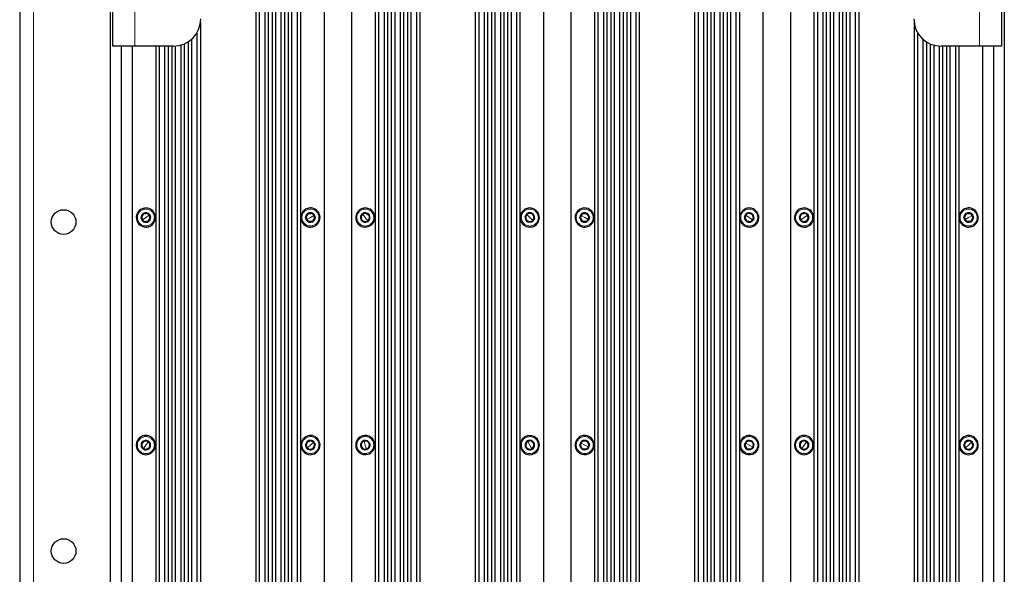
# Paper-space layout 'Blatt3' of a CAD drawing. Header units: millimetres. Extents: x 5 to 418, y 2 to 292.
# Tile 73 of 75: x 314 to 374, y 183 to 217. Entities that reach past the tile are written whole.
import ezdxf

# ---------------------------------------------------------------- set-up
doc = ezdxf.new("R2010")
doc.units = ezdxf.units.MM

psp = doc.layouts.new('Blatt3')

# ---------------------------------------------------------------- linework, layer by layer
at = {"color": 7, "linetype": 'Continuous', "lineweight": 25}
for p, q in [((314.3284, 247.6684), (314.3284, 101.8434)), ((328.6784, 237.4476), (328.6784, 150.6809)), ((328.8871, 236.9476), (328.8871, 150.6809)), ((329.2204, 236.9476), (329.2204, 150.6809)), ((329.4291, 237.4476), (329.4291, 150.6809)), ((329.6617, 237.4476), (329.6617, 150.6809)), ((329.8704, 236.9476), (329.8704, 150.6809)), ((330.2037, 236.9476), (330.2037, 150.6809)), ((330.4124, 237.4476), (330.4124, 150.6809)), ((330.6451, 237.4476), (330.6451, 150.6809)), ((330.8537, 236.9476), (330.8537, 150.6809)), ((331.1871, 236.9476), (331.1871, 150.6809)), ((331.3958, 237.4476), (331.3958, 150.6809)), ((332.8284, 237.4476), (332.8284, 150.6809)), ((334.4951, 237.4476), (334.4951, 150.6809)), ((335.9277, 237.4476), (335.9277, 150.6809)), ((336.1364, 236.9476), (336.1364, 150.6809)), ((336.4697, 236.9476), (336.4697, 150.6809)), ((336.6784, 237.4476), (336.6784, 150.6809)), ((336.911, 237.4476), (336.911, 150.6809)), ((337.1197, 236.9476), (337.1197, 150.6809)), ((337.453, 236.9476), (337.453, 150.6809)), ((337.6617, 237.4476), (337.6617, 150.6809)), ((337.8943, 237.4476), (337.8943, 150.6809)), ((338.103, 236.9476), (338.103, 150.6809)), ((338.4364, 236.9476), (338.4364, 150.6809)), ((338.6451, 237.4476), (338.6451, 150.6809)), ((342.0117, 237.4476), (342.0117, 150.6809)), ((342.2204, 236.9476), (342.2204, 150.6809)), ((342.5537, 236.9476), (342.5537, 150.6809)), ((342.7624, 237.4476), (342.7624, 150.6809)), ((342.9951, 237.4476), (342.9951, 150.6809)), ((343.2037, 236.9476), (343.2037, 150.6809)), ((343.5371, 236.9476), (343.5371, 150.6809)), ((343.7458, 237.4476), (343.7458, 150.6809)), ((343.9784, 237.4476), (343.9784, 150.6809)), ((344.1871, 236.9476), (344.1871, 150.6809)), ((344.5204, 236.9476), (344.5204, 150.6809)), ((344.7291, 237.4476), (344.7291, 150.6809)), ((346.1617, 237.4476), (346.1617, 150.6809)), ((347.8284, 237.4476), (347.8284, 150.6809)), ((349.261, 237.4476), (349.261, 150.6809)), ((349.4697, 236.9476), (349.4697, 150.6809)), ((349.803, 236.9476), (349.803, 150.6809)), ((350.0117, 237.4476), (350.0117, 150.6809)), ((350.2443, 237.4476), (350.2443, 150.6809)), ((350.453, 236.9476), (350.453, 150.6809)), ((350.7864, 236.9476), (350.7864, 150.6809)), ((350.9951, 237.4476), (350.9951, 150.6809)), ((351.2277, 237.4476), (351.2277, 150.6809)), ((351.4364, 236.9476), (351.4364, 150.6809)), ((351.7697, 236.9476), (351.7697, 150.6809)), ((351.9784, 237.4476), (351.9784, 150.6809)), ((355.3451, 237.4476), (355.3451, 150.6809)), ((355.5537, 236.9476), (355.5537, 150.6809)), ((355.8871, 236.9476), (355.8871, 150.6809)), ((356.0958, 237.4476), (356.0958, 150.6809)), ((356.3284, 237.4476), (356.3284, 150.6809)), ((356.5371, 236.9476), (356.5371, 150.6809)), ((356.8704, 236.9476), (356.8704, 150.6809)), ((357.0791, 237.4476), (357.0791, 150.6809)), ((357.3117, 237.4476), (357.3117, 150.6809)), ((357.5204, 236.9476), (357.5204, 150.6809)), ((357.8537, 236.9476), (357.8537, 150.6809)), ((358.0624, 237.4476), (358.0624, 150.6809)), ((359.4951, 237.4476), (359.4951, 150.6809)), ((361.1617, 237.4476), (361.1617, 150.6809)), ((362.5943, 237.4476), (362.5943, 150.6809)), ((362.803, 236.9476), (362.803, 150.6809)), ((363.1364, 236.9476), (363.1364, 150.6809)), ((363.3451, 237.4476), (363.3451, 150.6809)), ((363.5777, 237.4476), (363.5777, 150.6809)), ((363.7864, 236.9476), (363.7864, 150.6809)), ((364.1197, 236.9476), (364.1197, 150.6809)), ((364.3284, 237.4476), (364.3284, 150.6809)), ((364.561, 237.4476), (364.561, 150.6809)), ((364.7697, 236.9476), (364.7697, 150.6809)), ((365.103, 236.9476), (365.103, 150.6809)), ((365.3117, 237.4476), (365.3117, 150.6809)), ((319.9951, 215.4476), (319.9951, 235.4476)), ((373.9951, 235.4476), (373.9951, 215.4476)), ((319.8284, 222.6476), (319.8284, 154.9142)), ((374.1617, 222.6476), (374.1617, 154.9142)), ((325.3117, 216.8791), (325.3117, 160.6827)), ((368.6784, 216.8791), (368.6784, 160.6827)), ((325.103, 216.2773), (325.103, 161.2845)), ((368.8871, 216.2773), (368.8871, 161.2845)), ((321.3284, 215.4476), (319.9951, 215.4476)), ((320.4951, 215.4476), (320.4951, 162.1142)), ((321.1617, 215.4476), (321.1617, 162.1142)), ((323.6617, 215.4476), (321.3284, 215.4476)), ((322.5943, 215.4476), (322.5943, 162.1142)), ((322.803, 215.4476), (322.803, 162.1142)), ((323.1364, 215.4476), (323.1364, 162.1142)), ((323.3451, 215.4476), (323.3451, 162.1142)), ((323.5777, 215.4476), (323.5777, 162.1142)), ((323.7864, 215.4523), (323.7864, 162.1096)), ((324.1197, 215.5117), (324.1197, 162.0501)), ((324.3284, 215.5867), (324.3284, 161.9751)), ((324.561, 215.711), (324.561, 161.8508)), ((324.7697, 215.8692), (324.7697, 161.6926)), ((369.2204, 215.8692), (369.2204, 161.6926)), ((369.4291, 215.711), (369.4291, 161.8508)), ((369.6617, 215.5867), (369.6617, 161.9751)), ((369.8704, 215.5117), (369.8704, 162.0501)), ((370.2037, 215.4523), (370.2037, 162.1096)), ((372.6617, 215.4476), (370.3284, 215.4476)), ((370.4124, 215.4476), (370.4124, 162.1142)), ((370.6451, 215.4476), (370.6451, 162.1142)), ((370.8537, 215.4476), (370.8537, 162.1142)), ((371.1871, 215.4476), (371.1871, 162.1142)), ((371.3958, 215.4476), (371.3958, 162.1142)), ((373.9951, 215.4476), (372.6617, 215.4476)), ((372.8284, 215.4476), (372.8284, 162.1142)), ((373.4951, 215.4476), (373.4951, 162.1142)), ((322.1181, 205.2921), (322.2004, 205.1735)), ((332.1411, 205.2799), (332.2124, 205.1544)), ((335.0627, 205.1437), (335.1779, 205.2306)), ((335.1779, 205.2306), (335.2932, 205.3174)), ((345.1532, 205.2093), (345.2562, 205.3104)), ((348.4478, 205.1603), (348.5225, 205.2838)), ((358.4564, 205.1736), (358.5388, 205.2921)), ((362.1181, 205.2921), (362.2004, 205.1735)), ((372.1411, 205.2799), (372.2124, 205.1544)), ((321.7897, 204.8883), (321.7074, 205.0069)), ((321.872, 204.7698), (321.7897, 204.8883)), ((322.2004, 205.1735), (322.2827, 205.0549)), ((331.7777, 204.9074), (331.7064, 205.0329)), ((331.849, 204.7819), (331.7777, 204.9074)), ((332.2124, 205.1544), (332.2837, 205.029)), ((335.4788, 204.8313), (335.3636, 204.7444)), ((335.5941, 204.9181), (335.4788, 204.8313)), ((345.0502, 205.1082), (345.1532, 205.2093)), ((345.5036, 204.8526), (345.4006, 204.7514)), ((345.6065, 204.9537), (345.5036, 204.8526)), ((348.3731, 205.0368), (348.4478, 205.1603)), ((348.8756, 204.9015), (348.8009, 204.778)), ((348.9503, 205.025), (348.8756, 204.9015)), ((358.374, 205.0551), (358.4564, 205.1736)), ((358.867, 204.8883), (358.7847, 204.7697)), ((358.9494, 205.0068), (358.867, 204.8883)), ((361.7897, 204.8883), (361.7074, 205.0069)), ((361.872, 204.7698), (361.7897, 204.8883)), ((362.2004, 205.1735), (362.2827, 205.0549)), ((371.7777, 204.9074), (371.7064, 205.0329)), ((371.849, 204.7819), (371.7777, 204.9074)), ((372.2124, 205.1544), (372.2837, 205.029)), ((322.0242, 191.4848), (322.1413, 191.4004)), ((332.0789, 191.4738), (332.1775, 191.3685)), ((335.2553, 191.4367), (335.3933, 191.4789)), ((345.2115, 191.4186), (345.3391, 191.4861)), ((362.0242, 191.4848), (362.1413, 191.4004)), ((372.0789, 191.4738), (372.1775, 191.3685)), ((321.8488, 190.9948), (321.7317, 191.0792)), ((321.9659, 190.9104), (321.8488, 190.9948)), ((322.1413, 191.4004), (322.2584, 191.3159)), ((331.8126, 191.0267), (331.7139, 191.132)), ((331.9112, 190.9213), (331.8126, 191.0267)), ((332.1775, 191.3685), (332.2762, 191.2632)), ((335.1173, 191.3945), (335.2553, 191.4367)), ((335.4015, 190.9585), (335.2635, 190.9163)), ((335.5395, 191.0007), (335.4015, 190.9585)), ((345.0839, 191.3511), (345.2115, 191.4186)), ((345.4452, 190.9766), (345.3177, 190.9091)), ((345.5728, 191.044), (345.4452, 190.9766)), ((348.3735, 191.1809), (348.4383, 191.3098)), ((348.4383, 191.3098), (348.5031, 191.4388)), ((348.8851, 191.0853), (348.8203, 190.9564)), ((348.9499, 191.2143), (348.8851, 191.0853)), ((358.3731, 191.1901), (358.442, 191.3169)), ((358.442, 191.3169), (358.5109, 191.4437)), ((358.8814, 191.0783), (358.8125, 190.9514)), ((358.9503, 191.2051), (358.8814, 191.0783)), ((361.8488, 190.9948), (361.7317, 191.0792)), ((361.9659, 190.9104), (361.8488, 190.9948)), ((362.1413, 191.4004), (362.2584, 191.3159)), ((371.8126, 191.0267), (371.7139, 191.132)), ((371.9112, 190.9213), (371.8126, 191.0267)), ((372.1775, 191.3685), (372.2762, 191.2632))]:
    psp.add_line(p, q, dxfattribs=at)
at = {"color": 7, "linetype": 'Continuous', "lineweight": 18}
for p, q in [((315.1617, 101.8392), (315.1617, 247.6726)), ((321.3284, 215.4476), (321.3284, 235.4476)), ((372.6617, 235.4476), (372.6617, 215.4476)), ((321.8268, 205.5894), (321.846, 205.5256)), ((331.8777, 205.6023), (331.8911, 205.537)), ((335.1779, 205.2306), (335.1539, 205.2625)), ((335.3284, 205.0309), (335.1779, 205.2306)), ((345.1532, 205.2093), (345.1252, 205.2378)), ((345.8505, 205.291), (345.7908, 205.2613)), ((349.1031, 205.4123), (349.0527, 205.3687)), ((359.1263, 205.3837), (359.0732, 205.3433)), ((361.8268, 205.5894), (361.846, 205.5256)), ((371.8777, 205.6023), (371.8911, 205.537)), ((321.7897, 204.8883), (321.7568, 204.8655)), ((321.9951, 205.0309), (321.7897, 204.8883)), ((321.9951, 205.0309), (322.2004, 205.1735)), ((322.2004, 205.1735), (322.2333, 205.1963)), ((331.7777, 204.9074), (331.7429, 204.8876)), ((331.9951, 205.0309), (331.7777, 204.9074)), ((331.9951, 205.0309), (332.2124, 205.1544)), ((332.2124, 205.1544), (332.2472, 205.1742)), ((334.7768, 204.841), (334.8399, 204.8627)), ((335.3284, 205.0309), (335.4788, 204.8313)), ((335.4788, 204.8313), (335.5029, 204.7993)), ((335.8799, 205.2208), (335.8169, 205.1991)), ((344.8063, 204.7708), (344.8659, 204.8005)), ((345.3284, 205.0309), (345.1532, 205.2093)), ((345.3284, 205.0309), (345.5036, 204.8526)), ((345.5036, 204.8526), (345.5316, 204.824)), ((348.2203, 204.6496), (348.2708, 204.6931)), ((348.4478, 205.1603), (348.4136, 205.181)), ((348.6617, 205.0309), (348.4478, 205.1603)), ((348.6617, 205.0309), (348.8756, 204.9015)), ((348.8756, 204.9015), (348.9098, 204.8808)), ((358.1971, 204.6782), (358.2502, 204.7185)), ((358.4564, 205.1736), (358.4236, 205.1964)), ((358.6617, 205.0309), (358.4564, 205.1736)), ((358.6617, 205.0309), (358.867, 204.8883)), ((358.867, 204.8883), (358.8999, 204.8654)), ((361.7897, 204.8883), (361.7568, 204.8655)), ((361.9951, 205.0309), (361.7897, 204.8883)), ((361.9951, 205.0309), (362.2004, 205.1735)), ((362.2004, 205.1735), (362.2333, 205.1963)), ((371.7777, 204.9074), (371.7429, 204.8876)), ((371.9951, 205.0309), (371.7777, 204.9074)), ((371.9951, 205.0309), (372.2124, 205.1544)), ((372.2124, 205.1544), (372.2472, 205.1742)), ((322.1633, 204.4724), (322.1441, 204.5362)), ((332.1124, 204.4595), (332.099, 204.5248)), ((362.1633, 204.4724), (362.1441, 204.5362)), ((372.1124, 204.4595), (372.099, 204.5248)), ((321.6505, 191.6683), (321.6899, 191.6145)), ((331.7473, 191.7257), (331.7757, 191.6654)), ((335.2553, 191.4367), (335.2436, 191.4749)), ((349.0719, 191.6124), (349.025, 191.565)), ((359.0849, 191.5991), (359.0365, 191.5532)), ((361.6505, 191.6683), (361.6899, 191.6145)), ((371.7473, 191.7257), (371.7757, 191.6654)), ((321.8488, 190.9948), (321.8254, 190.9624)), ((321.9951, 191.1976), (321.8488, 190.9948)), ((321.9951, 191.1976), (322.1413, 191.4004)), ((322.1413, 191.4004), (322.1647, 191.4328)), ((331.8126, 191.0267), (331.7834, 190.9993)), ((331.9951, 191.1976), (331.8126, 191.0267)), ((331.9951, 191.1976), (332.1775, 191.3685)), ((332.1775, 191.3685), (332.2067, 191.3958)), ((334.7451, 191.2077), (334.8118, 191.2066)), ((335.3284, 191.1976), (335.2553, 191.4367)), ((335.3284, 191.1976), (335.4015, 190.9585)), ((335.4015, 190.9585), (335.4132, 190.9203)), ((335.9116, 191.1874), (335.845, 191.1886)), ((344.7537, 191.0976), (344.8194, 191.1091)), ((345.2115, 191.4186), (345.1928, 191.454)), ((345.3284, 191.1976), (345.2115, 191.4186)), ((345.3284, 191.1976), (345.4452, 190.9766)), ((345.4452, 190.9766), (345.4639, 190.9412)), ((345.9031, 191.2975), (345.8374, 191.2861)), ((348.4383, 191.3098), (348.4026, 191.3278)), ((348.6617, 191.1976), (348.4383, 191.3098)), ((348.6617, 191.1976), (348.8851, 191.0853)), ((348.8851, 191.0853), (348.9208, 191.0674)), ((358.442, 191.3169), (358.4069, 191.336)), ((358.6617, 191.1976), (358.442, 191.3169)), ((358.6617, 191.1976), (358.8814, 191.0783)), ((358.8814, 191.0783), (358.9166, 191.0592)), ((361.8488, 190.9948), (361.8254, 190.9624)), ((361.9951, 191.1976), (361.8488, 190.9948)), ((361.9951, 191.1976), (362.1413, 191.4004)), ((362.1413, 191.4004), (362.1647, 191.4328)), ((371.8126, 191.0267), (371.7834, 190.9993)), ((371.9951, 191.1976), (371.8126, 191.0267)), ((371.9951, 191.1976), (372.1775, 191.3685)), ((372.1775, 191.3685), (372.2067, 191.3958)), ((322.3396, 190.7269), (322.3002, 190.7807)), ((332.2428, 190.6695), (332.2144, 190.7298)), ((348.2516, 190.7828), (348.2984, 190.8302)), ((358.2385, 190.7961), (358.2869, 190.842)), ((362.3396, 190.7269), (362.3002, 190.7807)), ((372.2428, 190.6695), (372.2144, 190.7298))]:
    psp.add_line(p, q, dxfattribs=at)
at = {"color": 7, "linetype": 'Continuous', "lineweight": 25}
for centre in [(316.9951, 204.7559), (316.9951, 184.7559)]:
    psp.add_circle(centre, 0.75, dxfattribs=at)
for centre, radius, start, end in [((323.6617, 217.1142), 1.6667, 270, 0), ((370.3284, 217.1142), 1.6667, 180, 270), ((321.9951, 205.0309), 0.5833, 106.768854, 214.768854), ((321.9951, 205.0309), 0.29, 34.768854, 214.768854), ((321.9951, 205.0309), 0.25, 94.768853, 154.768854), ((321.9951, 205.0309), 0.5833, 34.768854, 106.768854), ((321.9951, 205.0309), 0.25, 34.768854, 94.768853), ((321.9951, 205.0309), 0.5833, 286.768854, 34.768854), ((331.9951, 205.0309), 0.5833, 101.607266, 209.607266), ((331.9951, 205.0309), 0.29, 29.607266, 209.607266), ((331.9951, 205.0309), 0.25, 89.607266, 149.607267), ((331.9951, 205.0309), 0.5833, 29.607266, 101.607266), ((331.9951, 205.0309), 0.25, 29.607266, 89.607266), ((331.9951, 205.0309), 0.5833, 281.607266, 29.607266), ((335.3284, 205.0309), 0.5833, 127.001575, 199.001575), ((335.3284, 205.0309), 0.5833, 19.001575, 127.001575), ((335.3284, 205.0309), 0.29, 127.001575, 307.001575), ((335.3284, 205.0309), 0.25, 127.001575, 187.001574), ((335.3284, 205.0309), 0.29, 307.001575, 127.001575), ((335.3284, 205.0309), 0.25, 67.001576, 127.001575), ((335.3284, 205.0309), 0.25, 7.001574, 67.001576), ((345.3284, 205.0309), 0.5833, 134.483569, 206.483569), ((345.3284, 205.0309), 0.5833, 26.483569, 134.483569), ((345.3284, 205.0309), 0.29, 134.483569, 314.483569), ((345.3284, 205.0309), 0.29, 314.483569, 134.483569), ((345.3284, 205.0309), 0.25, 74.48357, 134.483569), ((345.3284, 205.0309), 0.25, 14.483569, 74.48357), ((345.3284, 205.0309), 0.5833, 314.483569, 26.483569), ((348.6617, 205.0309), 0.5833, 148.826194, 220.826194), ((348.6617, 205.0309), 0.5833, 40.826194, 148.826194), ((348.6617, 205.0309), 0.29, 328.826194, 148.826194), ((348.6617, 205.0309), 0.25, 88.826194, 148.826194), ((348.6617, 205.0309), 0.25, 28.826193, 88.826194), ((348.6617, 205.0309), 0.5833, 328.826194, 40.826194), ((358.6617, 205.0309), 0.5833, 145.206957, 217.206957), ((358.6617, 205.0309), 0.5833, 37.206957, 145.206957), ((358.6617, 205.0309), 0.29, 325.206957, 145.206957), ((358.6617, 205.0309), 0.25, 85.206958, 145.206957), ((358.6617, 205.0309), 0.25, 25.206957, 85.206958), ((358.6617, 205.0309), 0.5833, 325.206957, 37.206957), ((361.9951, 205.0309), 0.5833, 106.768854, 214.768854), ((361.9951, 205.0309), 0.29, 34.768854, 214.768854), ((361.9951, 205.0309), 0.25, 94.768853, 154.768854), ((361.9951, 205.0309), 0.5833, 34.768854, 106.768854), ((361.9951, 205.0309), 0.25, 34.768854, 94.768853), ((361.9951, 205.0309), 0.5833, 286.768854, 34.768854), ((371.9951, 205.0309), 0.5833, 101.607266, 209.607266), ((371.9951, 205.0309), 0.29, 29.607266, 209.607266), ((371.9951, 205.0309), 0.25, 89.607266, 149.607267), ((371.9951, 205.0309), 0.5833, 29.607266, 101.607266), ((371.9951, 205.0309), 0.25, 29.607266, 89.607266), ((371.9951, 205.0309), 0.5833, 281.607266, 29.607266), ((321.9951, 205.0309), 0.5833, 214.768854, 286.768854), ((321.9951, 205.0309), 0.25, 154.768854, 214.768854), ((321.9951, 205.0309), 0.29, 214.768854, 34.768854), ((321.9951, 205.0309), 0.25, 214.768854, 274.768853), ((321.9951, 205.0309), 0.25, 274.768853, 334.768854), ((321.9951, 205.0309), 0.25, 334.768854, 34.768854), ((331.9951, 205.0309), 0.5833, 209.607266, 281.607266), ((331.9951, 205.0309), 0.29, 209.607266, 29.607266), ((331.9951, 205.0309), 0.25, 149.607267, 209.607266), ((331.9951, 205.0309), 0.25, 209.607266, 269.607266), ((331.9951, 205.0309), 0.25, 269.607266, 329.607267), ((331.9951, 205.0309), 0.25, 329.607267, 29.607266), ((335.3284, 205.0309), 0.5833, 199.001575, 307.001575), ((335.3284, 205.0309), 0.25, 187.001574, 247.001576), ((335.3284, 205.0309), 0.25, 247.001576, 307.001575), ((335.3284, 205.0309), 0.25, 307.001575, 7.001574), ((335.3284, 205.0309), 0.5833, 307.001575, 19.001575), ((345.3284, 205.0309), 0.5833, 206.483569, 314.483569), ((345.3284, 205.0309), 0.25, 134.483569, 194.483569), ((345.3284, 205.0309), 0.25, 194.483569, 254.48357), ((345.3284, 205.0309), 0.25, 254.48357, 314.483569), ((345.3284, 205.0309), 0.25, 314.483569, 14.483569), ((348.6617, 205.0309), 0.5833, 220.826194, 328.826194), ((348.6617, 205.0309), 0.29, 148.826194, 328.826194), ((348.6617, 205.0309), 0.25, 148.826194, 208.826193), ((348.6617, 205.0309), 0.25, 208.826193, 268.826194), ((348.6617, 205.0309), 0.25, 268.826194, 328.826194), ((348.6617, 205.0309), 0.25, 328.826194, 28.826193), ((358.6617, 205.0309), 0.5833, 217.206957, 325.206957), ((358.6617, 205.0309), 0.29, 145.206957, 325.206957), ((358.6617, 205.0309), 0.25, 145.206957, 205.206957), ((358.6617, 205.0309), 0.25, 205.206957, 265.206958), ((358.6617, 205.0309), 0.25, 265.206958, 325.206957), ((358.6617, 205.0309), 0.25, 325.206957, 25.206957), ((361.9951, 205.0309), 0.5833, 214.768854, 286.768854), ((361.9951, 205.0309), 0.25, 154.768854, 214.768854), ((361.9951, 205.0309), 0.29, 214.768854, 34.768854), ((361.9951, 205.0309), 0.25, 214.768854, 274.768853), ((361.9951, 205.0309), 0.25, 274.768853, 334.768854), ((361.9951, 205.0309), 0.25, 334.768854, 34.768854), ((371.9951, 205.0309), 0.5833, 209.607266, 281.607266), ((371.9951, 205.0309), 0.29, 209.607266, 29.607266), ((371.9951, 205.0309), 0.25, 149.607267, 209.607266), ((371.9951, 205.0309), 0.25, 209.607266, 269.607266), ((371.9951, 205.0309), 0.25, 269.607266, 329.607267), ((371.9951, 205.0309), 0.25, 329.607267, 29.607266), ((321.9951, 191.1976), 0.5833, 126.202152, 234.202152), ((321.9951, 191.1976), 0.5833, 54.202152, 126.202152), ((321.9951, 191.1976), 0.29, 54.202152, 234.202152), ((321.9951, 191.1976), 0.5833, 306.202152, 54.202152), ((331.9951, 191.1976), 0.5833, 115.127977, 223.127977), ((331.9951, 191.1976), 0.29, 43.127977, 223.127977), ((331.9951, 191.1976), 0.5833, 43.127977, 115.127977), ((331.9951, 191.1976), 0.5833, 295.127977, 43.127977), ((335.3284, 191.1976), 0.5833, 107.003871, 179.003871), ((335.3284, 191.1976), 0.29, 107.003871, 287.003871), ((335.3284, 191.1976), 0.5833, 359.003871, 107.003871), ((335.3284, 191.1976), 0.29, 287.003871, 107.003871), ((345.3284, 191.1976), 0.5833, 117.866497, 189.866497), ((345.3284, 191.1976), 0.5833, 9.866497, 117.866497), ((345.3284, 191.1976), 0.29, 297.866497, 117.866497), ((348.6617, 191.1976), 0.5833, 45.320158, 153.320158), ((348.6617, 191.1976), 0.29, 333.320158, 153.320158), ((348.6617, 191.1976), 0.5833, 333.320158, 45.320158), ((358.6617, 191.1976), 0.5833, 151.492926, 223.492926), ((358.6617, 191.1976), 0.5833, 43.492926, 151.492926), ((358.6617, 191.1976), 0.29, 331.492926, 151.492926), ((358.6617, 191.1976), 0.5833, 331.492926, 43.492926), ((361.9951, 191.1976), 0.5833, 126.202152, 234.202152), ((361.9951, 191.1976), 0.5833, 54.202152, 126.202152), ((361.9951, 191.1976), 0.29, 54.202152, 234.202152), ((361.9951, 191.1976), 0.5833, 306.202152, 54.202152), ((371.9951, 191.1976), 0.5833, 115.127977, 223.127977), ((371.9951, 191.1976), 0.29, 43.127977, 223.127977), ((371.9951, 191.1976), 0.5833, 43.127977, 115.127977), ((371.9951, 191.1976), 0.5833, 295.127977, 43.127977), ((321.9951, 191.1976), 0.25, 174.202153, 234.202152), ((321.9951, 191.1976), 0.25, 114.202152, 174.202153), ((321.9951, 191.1976), 0.29, 234.202152, 54.202152), ((321.9951, 191.1976), 0.25, 234.202152, 294.202152), ((321.9951, 191.1976), 0.25, 54.202152, 114.202152), ((321.9951, 191.1976), 0.25, 294.202152, 354.202153), ((321.9951, 191.1976), 0.25, 354.202153, 54.202152), ((331.9951, 191.1976), 0.25, 163.127978, 223.127977), ((331.9951, 191.1976), 0.25, 103.127977, 163.127978), ((331.9951, 191.1976), 0.29, 223.127977, 43.127977), ((331.9951, 191.1976), 0.25, 223.127977, 283.127977), ((331.9951, 191.1976), 0.25, 43.127977, 103.127977), ((331.9951, 191.1976), 0.25, 283.127977, 343.127978), ((331.9951, 191.1976), 0.25, 343.127978, 43.127977), ((335.3284, 191.1976), 0.5833, 179.003871, 287.003871), ((335.3284, 191.1976), 0.25, 167.00387, 227.003872), ((335.3284, 191.1976), 0.25, 107.003871, 167.00387), ((335.3284, 191.1976), 0.25, 227.003872, 287.003871), ((335.3284, 191.1976), 0.25, 47.003872, 107.003871), ((335.3284, 191.1976), 0.25, 287.003871, 347.00387), ((335.3284, 191.1976), 0.25, 347.00387, 47.003872), ((335.3284, 191.1976), 0.5833, 287.003871, 359.003871), ((345.3284, 191.1976), 0.5833, 189.866497, 297.866497), ((345.3284, 191.1976), 0.29, 117.866497, 297.866497), ((345.3284, 191.1976), 0.25, 177.866496, 237.866498), ((345.3284, 191.1976), 0.25, 117.866497, 177.866496), ((345.3284, 191.1976), 0.25, 237.866498, 297.866497), ((345.3284, 191.1976), 0.25, 57.866498, 117.866497), ((345.3284, 191.1976), 0.25, 297.866497, 357.866496), ((345.3284, 191.1976), 0.25, 357.866496, 57.866498), ((345.3284, 191.1976), 0.5833, 297.866497, 9.866497), ((348.6617, 191.1976), 0.5833, 153.320158, 225.320158), ((348.6617, 191.1976), 0.5833, 225.320158, 333.320158), ((348.6617, 191.1976), 0.29, 153.320158, 333.320158), ((348.6617, 191.1976), 0.25, 153.320158, 213.320157), ((348.6617, 191.1976), 0.25, 93.320159, 153.320158), ((348.6617, 191.1976), 0.25, 213.320157, 273.320159), ((348.6617, 191.1976), 0.25, 33.320157, 93.320159), ((348.6617, 191.1976), 0.25, 273.320159, 333.320158), ((348.6617, 191.1976), 0.25, 333.320158, 33.320157), ((358.6617, 191.1976), 0.5833, 223.492926, 331.492926), ((358.6617, 191.1976), 0.29, 151.492926, 331.492926), ((358.6617, 191.1976), 0.25, 151.492926, 211.492926), ((358.6617, 191.1976), 0.25, 91.492927, 151.492926), ((358.6617, 191.1976), 0.25, 211.492926, 271.492927), ((358.6617, 191.1976), 0.25, 31.492926, 91.492927), ((358.6617, 191.1976), 0.25, 271.492927, 331.492926), ((358.6617, 191.1976), 0.25, 331.492926, 31.492926), ((361.9951, 191.1976), 0.25, 174.202153, 234.202152), ((361.9951, 191.1976), 0.25, 114.202152, 174.202153), ((361.9951, 191.1976), 0.29, 234.202152, 54.202152), ((361.9951, 191.1976), 0.25, 234.202152, 294.202152), ((361.9951, 191.1976), 0.25, 54.202152, 114.202152), ((361.9951, 191.1976), 0.25, 294.202152, 354.202153), ((361.9951, 191.1976), 0.25, 354.202153, 54.202152), ((371.9951, 191.1976), 0.25, 163.127978, 223.127977), ((371.9951, 191.1976), 0.25, 103.127977, 163.127978), ((371.9951, 191.1976), 0.29, 223.127977, 43.127977), ((371.9951, 191.1976), 0.25, 223.127977, 283.127977), ((371.9951, 191.1976), 0.25, 43.127977, 103.127977), ((371.9951, 191.1976), 0.25, 283.127977, 343.127978), ((371.9951, 191.1976), 0.25, 343.127978, 43.127977), ((321.9951, 191.1976), 0.5833, 234.202152, 306.202152), ((331.9951, 191.1976), 0.5833, 223.127977, 295.127977), ((361.9951, 191.1976), 0.5833, 234.202152, 306.202152), ((371.9951, 191.1976), 0.5833, 223.127977, 295.127977)]:
    psp.add_arc(centre, radius, start, end, dxfattribs=at)
at = {"color": 7, "linetype": 'Continuous', "lineweight": 18}
for points in [[(322.1441, 204.5362), (322.0771, 204.5241), (321.9432, 204.5), (321.744, 204.5648), (321.5847, 204.6951), (321.4875, 204.878), (321.4675, 205.0841), (321.5283, 205.2808), (321.6585, 205.4448), (321.7835, 205.4987), (321.846, 205.5256)], [(321.846, 205.5256), (321.913, 205.5377), (322.0469, 205.5618), (322.2461, 205.4971), (322.4054, 205.3667), (322.5026, 205.1839), (322.5226, 204.9777), (322.4618, 204.7811), (322.3316, 204.6171), (322.2066, 204.5632), (322.1441, 204.5362)], [(332.099, 204.5248), (332.0312, 204.5188), (331.8956, 204.5068), (331.7031, 204.5893), (331.5562, 204.7334), (331.4758, 204.9243), (331.4744, 205.1313), (331.5526, 205.3217), (331.6971, 205.4734), (331.8264, 205.5158), (331.8911, 205.537)], [(331.8911, 205.537), (331.9589, 205.543), (332.0945, 205.555), (332.287, 205.4726), (332.4339, 205.3284), (332.5143, 205.1376), (332.5157, 204.9305), (332.4375, 204.7401), (332.293, 204.5885), (332.1637, 204.546), (332.099, 204.5248)], [(334.8399, 204.8627), (334.8252, 204.9292), (334.7958, 205.0621), (334.8528, 205.2636), (334.9769, 205.4279), (335.1558, 205.5321), (335.361, 205.5601), (335.5599, 205.5071), (335.7288, 205.3834), (335.7875, 205.2605), (335.8169, 205.1991)], [(344.8659, 204.8005), (344.8427, 204.8645), (344.7963, 204.9925), (344.8266, 205.1997), (344.9282, 205.3787), (345.092, 205.5054), (345.2918, 205.5599), (345.4959, 205.5332), (345.6795, 205.4325), (345.7537, 205.3184), (345.7908, 205.2613)], [(345.7908, 205.2613), (345.814, 205.1973), (345.8604, 205.0694), (345.8302, 204.8621), (345.7286, 204.6831), (345.5648, 204.5564), (345.365, 204.502), (345.1609, 204.5287), (344.9773, 204.6293), (344.903, 204.7435), (344.8659, 204.8005)], [(348.2708, 204.6931), (348.2324, 204.7494), (348.1558, 204.8619), (348.1337, 205.0701), (348.1878, 205.2687), (348.3151, 205.4321), (348.4952, 205.5343), (348.6996, 205.559), (348.9024, 205.507), (349.0026, 205.4148), (349.0527, 205.3687)], [(349.0527, 205.3687), (349.091, 205.3124), (349.1677, 205.2), (349.1897, 204.9917), (349.1356, 204.7931), (349.0083, 204.6298), (348.8282, 204.5275), (348.6239, 204.5028), (348.421, 204.5549), (348.3208, 204.647), (348.2708, 204.6931)], [(358.2502, 204.7185), (358.2155, 204.777), (358.1461, 204.8942), (358.1373, 205.1034), (358.2038, 205.2982), (358.3412, 205.4531), (358.5273, 205.5438), (358.7328, 205.5556), (358.932, 205.4908), (359.0261, 205.3925), (359.0732, 205.3433)], [(359.0732, 205.3433), (359.1079, 205.2848), (359.1773, 205.1677), (359.1862, 204.9585), (359.1196, 204.7637), (358.9823, 204.6087), (358.7961, 204.518), (358.5906, 204.5063), (358.3914, 204.571), (358.2973, 204.6693), (358.2502, 204.7185)], [(362.1441, 204.5362), (362.0771, 204.5241), (361.9432, 204.5), (361.744, 204.5648), (361.5847, 204.6951), (361.4875, 204.878), (361.4675, 205.0841), (361.5283, 205.2808), (361.6585, 205.4448), (361.7835, 205.4987), (361.846, 205.5256)], [(361.846, 205.5256), (361.913, 205.5377), (362.0469, 205.5618), (362.2461, 205.4971), (362.4054, 205.3667), (362.5026, 205.1839), (362.5226, 204.9777), (362.4618, 204.7811), (362.3316, 204.6171), (362.2066, 204.5632), (362.1441, 204.5362)], [(372.099, 204.5248), (372.0312, 204.5188), (371.8956, 204.5068), (371.7031, 204.5893), (371.5562, 204.7334), (371.4758, 204.9243), (371.4744, 205.1313), (371.5526, 205.3217), (371.6971, 205.4734), (371.8264, 205.5158), (371.8911, 205.537)], [(371.8911, 205.537), (371.9589, 205.543), (372.0945, 205.555), (372.287, 205.4726), (372.4339, 205.3284), (372.5143, 205.1376), (372.5157, 204.9305), (372.4375, 204.7401), (372.293, 204.5885), (372.1637, 204.546), (372.099, 204.5248)], [(335.8169, 205.1991), (335.8316, 205.1327), (335.8609, 204.9997), (335.8039, 204.7982), (335.6799, 204.634), (335.501, 204.5297), (335.2958, 204.5017), (335.0969, 204.5548), (334.928, 204.6785), (334.8692, 204.8013), (334.8399, 204.8627)], [(322.3002, 190.7807), (322.2411, 190.747), (322.1228, 190.6796), (321.9134, 190.6745), (321.7198, 190.7444), (321.5673, 190.8845), (321.4799, 191.0722), (321.4717, 191.2779), (321.5399, 191.4759), (321.6399, 191.5683), (321.6899, 191.6145)], [(321.6899, 191.6145), (321.749, 191.6482), (321.8674, 191.7155), (322.0767, 191.7207), (322.2703, 191.6508), (322.4228, 191.5107), (322.5102, 191.323), (322.5184, 191.1173), (322.4502, 190.9193), (322.3502, 190.8269), (322.3002, 190.7807)], [(332.2144, 190.7298), (332.1499, 190.7081), (332.0209, 190.6648), (331.8144, 190.6999), (331.6379, 190.8057), (331.5151, 190.9725), (331.4654, 191.1735), (331.4969, 191.3769), (331.6019, 191.5581), (331.7177, 191.6296), (331.7757, 191.6654)], [(331.7757, 191.6654), (331.8402, 191.687), (331.9692, 191.7304), (332.1757, 191.6953), (332.3522, 191.5894), (332.475, 191.4227), (332.5247, 191.2217), (332.4932, 191.0183), (332.3882, 190.8371), (332.2724, 190.7656), (332.2144, 190.7298)], [(334.8118, 191.2066), (334.8207, 191.274), (334.8386, 191.409), (334.9611, 191.5789), (335.1338, 191.6908), (335.3376, 191.7276), (335.54, 191.6837), (335.7087, 191.5659), (335.8252, 191.3918), (335.8384, 191.2563), (335.845, 191.1886)], [(344.8194, 191.1091), (344.8154, 191.177), (344.8076, 191.3129), (344.8958, 191.5028), (345.0444, 191.6453), (345.2375, 191.7199), (345.4446, 191.7149), (345.6325, 191.631), (345.7797, 191.482), (345.8182, 191.3514), (345.8374, 191.2861)], [(348.2984, 190.8302), (348.2558, 190.8833), (348.1706, 190.9894), (348.1323, 191.1953), (348.1707, 191.3975), (348.2848, 191.5703), (348.4563, 191.6864), (348.6581, 191.727), (348.8644, 191.691), (348.9715, 191.607), (349.025, 191.565)], [(349.025, 191.565), (349.0676, 191.5119), (349.1529, 191.4057), (349.1912, 191.1999), (349.1528, 190.9976), (349.0387, 190.8248), (348.8671, 190.7088), (348.6654, 190.6682), (348.4591, 190.7041), (348.352, 190.7882), (348.2984, 190.8302)], [(358.2869, 190.842), (358.246, 190.8964), (358.1642, 191.0052), (358.1325, 191.2122), (358.1773, 191.4131), (358.2969, 191.5822), (358.472, 191.6927), (358.675, 191.7269), (358.88, 191.6843), (358.9844, 191.5969), (359.0365, 191.5532)], [(359.0365, 191.5532), (359.0774, 191.4988), (359.1593, 191.39), (359.191, 191.183), (359.1462, 190.9821), (359.0266, 190.813), (358.8515, 190.7025), (358.6485, 190.6683), (358.4434, 190.7108), (358.3391, 190.7983), (358.2869, 190.842)], [(362.3002, 190.7807), (362.2411, 190.747), (362.1228, 190.6796), (361.9134, 190.6745), (361.7198, 190.7444), (361.5673, 190.8845), (361.4799, 191.0722), (361.4717, 191.2779), (361.5399, 191.4759), (361.6399, 191.5683), (361.6899, 191.6145)], [(361.6899, 191.6145), (361.749, 191.6482), (361.8674, 191.7155), (362.0767, 191.7207), (362.2703, 191.6508), (362.4228, 191.5107), (362.5102, 191.323), (362.5184, 191.1173), (362.4502, 190.9193), (362.3502, 190.8269), (362.3002, 190.7807)], [(372.2144, 190.7298), (372.1499, 190.7081), (372.0209, 190.6648), (371.8144, 190.6999), (371.6379, 190.8057), (371.5151, 190.9725), (371.4654, 191.1735), (371.4969, 191.3769), (371.6019, 191.5581), (371.7177, 191.6296), (371.7757, 191.6654)], [(371.7757, 191.6654), (371.8402, 191.687), (371.9692, 191.7304), (372.1757, 191.6953), (372.3522, 191.5894), (372.475, 191.4227), (372.5247, 191.2217), (372.4932, 191.0183), (372.3882, 190.8371), (372.2724, 190.7656), (372.2144, 190.7298)], [(335.845, 191.1886), (335.836, 191.1211), (335.8182, 190.9862), (335.6957, 190.8163), (335.5229, 190.7044), (335.3192, 190.6675), (335.1168, 190.7114), (334.948, 190.8293), (334.8316, 191.0033), (334.8184, 191.1388), (334.8118, 191.2066)], [(345.8374, 191.2861), (345.8413, 191.2182), (345.8492, 191.0823), (345.761, 190.8923), (345.6124, 190.7499), (345.4192, 190.6753), (345.2122, 190.6803), (345.0243, 190.7642), (344.8771, 190.9132), (344.8386, 191.0438), (344.8194, 191.1091)]]:
    psp.add_open_spline(points, degree=3, dxfattribs=at)
at = {"color": 7, "linetype": 'Continuous', "lineweight": 25}
for points, knots in [([(321.7074, 205.0069), (321.7279, 205.0505), (321.7689, 205.1375), (321.8099, 205.2246), (321.8304, 205.2681)], [0, 0, 0, 0, 0.5003625, 1, 1, 1, 1]), ([(321.8304, 205.2681), (321.8784, 205.2721), (321.9743, 205.2801), (322.0702, 205.2881), (322.1181, 205.2921)], [0, 0, 0, 0, 0.5004301, 1, 1, 1, 1]), ([(331.7064, 205.0329), (331.7307, 205.0744), (331.7794, 205.1574), (331.8281, 205.2404), (331.8524, 205.2819)], [0, 0, 0, 0, 0.5003625, 1, 1, 1, 1]), ([(331.8524, 205.2819), (331.9006, 205.2816), (331.9968, 205.2809), (332.093, 205.2803), (332.1411, 205.2799)], [0, 0, 0, 0, 0.50043007, 1, 1, 1, 1]), ([(335.2932, 205.3174), (335.3375, 205.2986), (335.4261, 205.261), (335.5147, 205.2234), (335.5589, 205.2047)], [0, 0, 0, 0, 0.5003625, 1, 1, 1, 1]), ([(345.2562, 205.3104), (345.3026, 205.2975), (345.3953, 205.2718), (345.488, 205.2461), (345.5343, 205.2332)], [0, 0, 0, 0, 0.50036246, 1, 1, 1, 1]), ([(345.5343, 205.2332), (345.5464, 205.1866), (345.5705, 205.0934), (345.5945, 205.0002), (345.6065, 204.9537)], [0, 0, 0, 0, 0.5004301, 1, 1, 1, 1]), ([(348.5225, 205.2838), (348.5707, 205.2828), (348.6669, 205.2809), (348.7631, 205.2789), (348.8111, 205.2779)], [0, 0, 0, 0, 0.50036246, 1, 1, 1, 1]), ([(348.8111, 205.2779), (348.8344, 205.2357), (348.8808, 205.1514), (348.9272, 205.0671), (348.9503, 205.025)], [0, 0, 0, 0, 0.5004301, 1, 1, 1, 1]), ([(358.5388, 205.2921), (358.5867, 205.2881), (358.6826, 205.2801), (358.7785, 205.272), (358.8264, 205.268)], [0, 0, 0, 0, 0.50036246, 1, 1, 1, 1]), ([(358.8264, 205.268), (358.847, 205.2244), (358.8879, 205.1373), (358.9289, 205.0503), (358.9494, 205.0068)], [0, 0, 0, 0, 0.50043007, 1, 1, 1, 1]), ([(361.7074, 205.0069), (361.7279, 205.0505), (361.7689, 205.1375), (361.8099, 205.2246), (361.8304, 205.2681)], [0, 0, 0, 0, 0.5003625, 1, 1, 1, 1]), ([(361.8304, 205.2681), (361.8784, 205.2721), (361.9743, 205.2801), (362.0702, 205.2881), (362.1181, 205.2921)], [0, 0, 0, 0, 0.5004301, 1, 1, 1, 1]), ([(371.7064, 205.0329), (371.7307, 205.0744), (371.7794, 205.1574), (371.8281, 205.2404), (371.8524, 205.2819)], [0, 0, 0, 0, 0.5003625, 1, 1, 1, 1]), ([(371.8524, 205.2819), (371.9006, 205.2816), (371.9968, 205.2809), (372.093, 205.2803), (372.1411, 205.2799)], [0, 0, 0, 0, 0.5004301, 1, 1, 1, 1]), ([(322.1597, 204.7938), (322.1117, 204.7898), (322.0158, 204.7818), (321.9199, 204.7738), (321.872, 204.7698)], [0, 0, 0, 0, 0.5004301, 1, 1, 1, 1]), ([(322.2827, 205.0549), (322.2622, 205.0114), (322.2212, 204.9243), (322.1802, 204.8373), (322.1597, 204.7938)], [0, 0, 0, 0, 0.5003625, 1, 1, 1, 1]), ([(332.1377, 204.7799), (332.0895, 204.7803), (331.9933, 204.7809), (331.8971, 204.7816), (331.849, 204.7819)], [0, 0, 0, 0, 0.50043007, 1, 1, 1, 1]), ([(332.2837, 205.029), (332.2594, 204.9874), (332.2107, 204.9044), (332.162, 204.8214), (332.1377, 204.7799)], [0, 0, 0, 0, 0.5003625, 1, 1, 1, 1]), ([(335.0978, 204.8572), (335.092, 204.905), (335.0802, 205.0005), (335.0685, 205.096), (335.0627, 205.1437)], [0, 0, 0, 0, 0.5004301, 1, 1, 1, 1]), ([(335.3636, 204.7444), (335.3193, 204.7632), (335.2307, 204.8008), (335.1421, 204.8384), (335.0978, 204.8572)], [0, 0, 0, 0, 0.5003625, 1, 1, 1, 1]), ([(335.5589, 205.2047), (335.5648, 205.1569), (335.5765, 205.0613), (335.5883, 204.9658), (335.5941, 204.9181)], [0, 0, 0, 0, 0.5004301, 1, 1, 1, 1]), ([(345.1224, 204.8286), (345.1104, 204.8753), (345.0863, 204.9684), (345.0622, 205.0616), (345.0502, 205.1082)], [0, 0, 0, 0, 0.5004301, 1, 1, 1, 1]), ([(345.4006, 204.7514), (345.3542, 204.7643), (345.2615, 204.79), (345.1688, 204.8158), (345.1224, 204.8286)], [0, 0, 0, 0, 0.50036246, 1, 1, 1, 1]), ([(348.5123, 204.7839), (348.4891, 204.8261), (348.4427, 204.9104), (348.3963, 204.9947), (348.3731, 205.0368)], [0, 0, 0, 0, 0.5004301, 1, 1, 1, 1]), ([(348.8009, 204.778), (348.7528, 204.779), (348.6566, 204.781), (348.5604, 204.7829), (348.5123, 204.7839)], [0, 0, 0, 0, 0.50036246, 1, 1, 1, 1]), ([(358.497, 204.7939), (358.4765, 204.8374), (358.4355, 204.9245), (358.3945, 205.0116), (358.374, 205.0551)], [0, 0, 0, 0, 0.50043007, 1, 1, 1, 1]), ([(358.7847, 204.7697), (358.7367, 204.7737), (358.6408, 204.7818), (358.5449, 204.7898), (358.497, 204.7939)], [0, 0, 0, 0, 0.50036246, 1, 1, 1, 1]), ([(362.1597, 204.7938), (362.1117, 204.7898), (362.0158, 204.7818), (361.9199, 204.7738), (361.872, 204.7698)], [0, 0, 0, 0, 0.5004301, 1, 1, 1, 1]), ([(362.2827, 205.0549), (362.2622, 205.0114), (362.2212, 204.9243), (362.1802, 204.8373), (362.1597, 204.7938)], [0, 0, 0, 0, 0.5003625, 1, 1, 1, 1]), ([(372.1377, 204.7799), (372.0895, 204.7803), (371.9933, 204.7809), (371.8971, 204.7816), (371.849, 204.7819)], [0, 0, 0, 0, 0.5004301, 1, 1, 1, 1]), ([(372.2837, 205.029), (372.2594, 204.9874), (372.2107, 204.9044), (372.162, 204.8214), (372.1377, 204.7799)], [0, 0, 0, 0, 0.5003625, 1, 1, 1, 1]), ([(321.7609, 191.3664), (321.8048, 191.3862), (321.8926, 191.4256), (321.9804, 191.4651), (322.0242, 191.4848)], [0, 0, 0, 0, 0.5004301, 1, 1, 1, 1]), ([(331.7977, 191.4083), (331.8446, 191.4192), (331.9383, 191.4411), (332.032, 191.4629), (332.0789, 191.4738)], [0, 0, 0, 0, 0.5004301, 1, 1, 1, 1]), ([(335.3933, 191.4789), (335.4285, 191.446), (335.4989, 191.3804), (335.5693, 191.3148), (335.6044, 191.282)], [0, 0, 0, 0, 0.5003625, 1, 1, 1, 1]), ([(345.3391, 191.4861), (345.3799, 191.4605), (345.4614, 191.4093), (345.5429, 191.3581), (345.5836, 191.3325)], [0, 0, 0, 0, 0.5003625, 1, 1, 1, 1]), ([(361.7609, 191.3664), (361.8048, 191.3862), (361.8926, 191.4256), (361.9804, 191.4651), (362.0242, 191.4848)], [0, 0, 0, 0, 0.5004301, 1, 1, 1, 1]), ([(371.7977, 191.4083), (371.8446, 191.4192), (371.9383, 191.4411), (372.032, 191.4629), (372.0789, 191.4738)], [0, 0, 0, 0, 0.50043007, 1, 1, 1, 1]), ([(321.7317, 191.0792), (321.7366, 191.1271), (321.7463, 191.2229), (321.7561, 191.3186), (321.7609, 191.3664)], [0, 0, 0, 0, 0.5003625, 1, 1, 1, 1]), ([(322.2292, 191.0287), (322.1853, 191.009), (322.0975, 190.9695), (322.0097, 190.9301), (321.9659, 190.9104)], [0, 0, 0, 0, 0.5004301, 1, 1, 1, 1]), ([(322.2584, 191.3159), (322.2535, 191.268), (322.2438, 191.1723), (322.2341, 191.0766), (322.2292, 191.0287)], [0, 0, 0, 0, 0.5003625, 1, 1, 1, 1]), ([(331.7139, 191.132), (331.7279, 191.1781), (331.7558, 191.2702), (331.7837, 191.3623), (331.7977, 191.4083)], [0, 0, 0, 0, 0.5003625, 1, 1, 1, 1]), ([(332.1924, 190.9869), (332.1455, 190.976), (332.0518, 190.9541), (331.9581, 190.9322), (331.9112, 190.9213)], [0, 0, 0, 0, 0.5004301, 1, 1, 1, 1]), ([(332.2762, 191.2632), (332.2622, 191.2171), (332.2343, 191.125), (332.2064, 191.0329), (332.1924, 190.9869)], [0, 0, 0, 0, 0.5003625, 1, 1, 1, 1]), ([(335.0523, 191.1132), (335.0632, 191.1601), (335.0848, 191.2539), (335.1064, 191.3476), (335.1173, 191.3945)], [0, 0, 0, 0, 0.50043007, 1, 1, 1, 1]), ([(335.2635, 190.9163), (335.2283, 190.9491), (335.1579, 191.0147), (335.0875, 191.0804), (335.0523, 191.1132)], [0, 0, 0, 0, 0.5003625, 1, 1, 1, 1]), ([(335.6044, 191.282), (335.5936, 191.2351), (335.572, 191.1413), (335.5503, 191.0475), (335.5395, 191.0007)], [0, 0, 0, 0, 0.5004301, 1, 1, 1, 1]), ([(345.0732, 191.0627), (345.075, 191.1108), (345.0785, 191.2069), (345.0821, 191.3031), (345.0839, 191.3511)], [0, 0, 0, 0, 0.5004301, 1, 1, 1, 1]), ([(345.3177, 190.9091), (345.2769, 190.9347), (345.1954, 190.9859), (345.1139, 191.0371), (345.0732, 191.0627)], [0, 0, 0, 0, 0.5003625, 1, 1, 1, 1]), ([(345.5836, 191.3325), (345.5818, 191.2844), (345.5782, 191.1882), (345.5746, 191.0921), (345.5728, 191.044)], [0, 0, 0, 0, 0.5004301, 1, 1, 1, 1]), ([(348.5321, 190.9396), (348.5056, 190.9799), (348.4528, 191.0603), (348.3999, 191.1407), (348.3735, 191.1809)], [0, 0, 0, 0, 0.5004301, 1, 1, 1, 1]), ([(348.5031, 191.4388), (348.5512, 191.4416), (348.6473, 191.4472), (348.7433, 191.4527), (348.7913, 191.4555)], [0, 0, 0, 0, 0.50036246, 1, 1, 1, 1]), ([(348.8203, 190.9564), (348.7722, 190.9536), (348.6762, 190.948), (348.5801, 190.9424), (348.5321, 190.9396)], [0, 0, 0, 0, 0.5003625, 1, 1, 1, 1]), ([(348.7913, 191.4555), (348.8178, 191.4153), (348.8707, 191.3349), (348.9235, 191.2545), (348.9499, 191.2143)], [0, 0, 0, 0, 0.50043007, 1, 1, 1, 1]), ([(358.5239, 190.9439), (358.4988, 190.985), (358.4485, 191.067), (358.3982, 191.1491), (358.3731, 191.1901)], [0, 0, 0, 0, 0.5004301, 1, 1, 1, 1]), ([(358.5109, 191.4437), (358.559, 191.445), (358.6552, 191.4475), (358.7514, 191.45), (358.7995, 191.4513)], [0, 0, 0, 0, 0.50036246, 1, 1, 1, 1]), ([(358.8125, 190.9514), (358.7644, 190.9502), (358.6682, 190.9477), (358.572, 190.9452), (358.5239, 190.9439)], [0, 0, 0, 0, 0.50036246, 1, 1, 1, 1]), ([(358.7995, 191.4513), (358.8247, 191.4102), (358.8749, 191.3281), (358.9252, 191.2461), (358.9503, 191.2051)], [0, 0, 0, 0, 0.5004301, 1, 1, 1, 1]), ([(361.7317, 191.0792), (361.7366, 191.1271), (361.7463, 191.2229), (361.7561, 191.3186), (361.7609, 191.3664)], [0, 0, 0, 0, 0.5003625, 1, 1, 1, 1]), ([(362.2292, 191.0287), (362.1853, 191.009), (362.0975, 190.9695), (362.0097, 190.9301), (361.9659, 190.9104)], [0, 0, 0, 0, 0.5004301, 1, 1, 1, 1]), ([(362.2584, 191.3159), (362.2535, 191.268), (362.2438, 191.1723), (362.2341, 191.0766), (362.2292, 191.0287)], [0, 0, 0, 0, 0.5003625, 1, 1, 1, 1]), ([(371.7139, 191.132), (371.7279, 191.1781), (371.7558, 191.2702), (371.7837, 191.3623), (371.7977, 191.4083)], [0, 0, 0, 0, 0.5003625, 1, 1, 1, 1]), ([(372.1924, 190.9869), (372.1455, 190.976), (372.0518, 190.9541), (371.9581, 190.9322), (371.9112, 190.9213)], [0, 0, 0, 0, 0.50043007, 1, 1, 1, 1]), ([(372.2762, 191.2632), (372.2622, 191.2171), (372.2343, 191.125), (372.2064, 191.0329), (372.1924, 190.9869)], [0, 0, 0, 0, 0.5003625, 1, 1, 1, 1])]:
    psp.add_open_spline(points, degree=3, knots=knots, dxfattribs=at)

doc.saveas('drawing.dxf')
